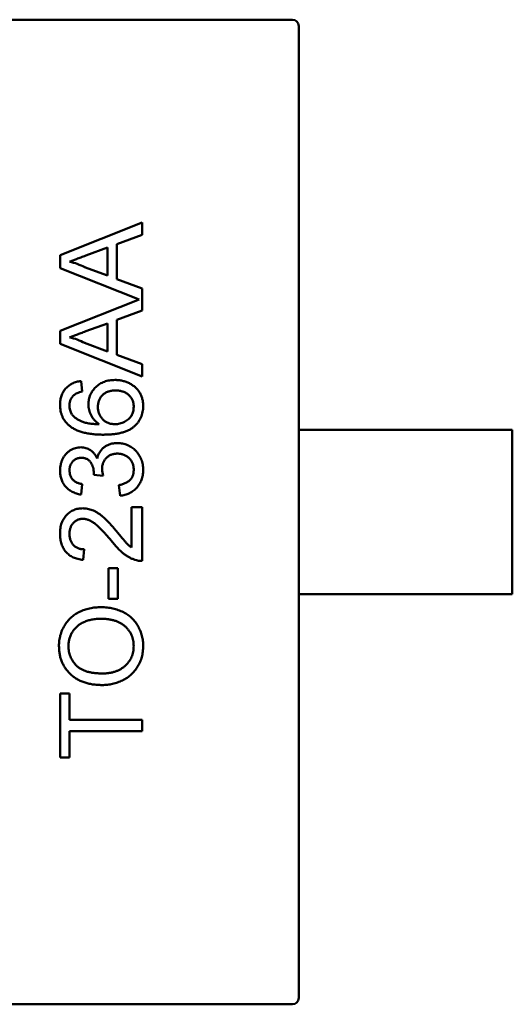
# Model space of a CAD drawing. Header units: millimetres. Extents: x 37 to 347, y 164 to 266.
# Tile 16 of 39: x 306.18 to 307.68, y 207.18 to 210.18. Entities that reach past the tile are written whole.
import ezdxf

# ---------------------------------------------------------------- set-up
doc = ezdxf.new("R2010")
doc.units = ezdxf.units.MM
doc.header["$LTSCALE"] = 0.75
doc.layers.add('Visible', color=7, linetype='Continuous', lineweight=50)

msp = doc.modelspace()

# ---------------------------------------------------------------- linework, layer by layer
at = {"layer": 'Visible'}
for p, q in [((307.0131, 210.1831), (305.3531, 210.1831)), ((307.0134, 210.1831), (307.0131, 210.1831)), ((307.0331, 210.1631), (307.0331, 210.1634)), ((307.0331, 208.9331), (307.0331, 210.1631)), ((306.3059, 209.4658), (306.5559, 209.5651)), ((306.5559, 209.5651), (306.5559, 209.5277)), ((306.5559, 209.5277), (306.479, 209.4993)), ((306.479, 209.4993), (306.479, 209.3927)), ((306.3059, 209.4261), (306.3059, 209.4658)), ((306.4501, 209.4886), (306.3844, 209.4643)), ((306.4501, 209.4033), (306.4501, 209.4886)), ((306.5464, 209.3306), (306.3059, 209.4261)), ((306.3809, 209.4289), (306.4501, 209.4033)), ((306.479, 209.3927), (306.5559, 209.3642)), ((306.5559, 209.3642), (306.5559, 209.2969)), ((306.3059, 209.2351), (306.5464, 209.3306)), ((306.5559, 209.2969), (306.479, 209.2685)), ((306.4501, 209.2579), (306.3844, 209.2336)), ((306.4501, 209.1725), (306.4501, 209.2579)), ((306.479, 209.2685), (306.479, 209.1619)), ((306.3059, 209.1953), (306.3059, 209.2351)), ((306.5559, 209.0961), (306.3059, 209.1953)), ((306.3809, 209.1981), (306.4501, 209.1725)), ((306.479, 209.1619), (306.5559, 209.1335)), ((306.5559, 209.1335), (306.5559, 209.0961)), ((306.37, 209.0822), (306.3732, 209.0501)), ((307.0331, 208.4331), (307.0331, 208.9331)), ((307.0331, 208.9331), (307.0509, 208.9331)), ((307.2291, 208.9331), (307.0509, 208.9331)), ((307.2291, 208.9331), (307.2872, 208.9331)), ((307.2872, 208.9331), (307.307, 208.9331)), ((307.307, 208.9331), (307.6831, 208.9331)), ((307.6831, 208.4331), (307.6831, 208.9331)), ((306.4373, 208.7934), (306.4085, 208.7967)), ((306.3732, 208.7681), (306.37, 208.736)), ((306.4886, 208.7328), (306.4854, 208.7649)), ((306.5239, 208.5753), (306.5239, 208.6976)), ((306.5239, 208.6976), (306.5559, 208.6976)), ((306.5559, 208.6976), (306.5559, 208.5341)), ((306.3796, 208.5694), (306.3764, 208.5373)), ((306.4533, 208.5117), (306.4822, 208.5117)), ((306.4533, 208.4187), (306.4533, 208.5117)), ((306.4822, 208.5117), (306.4822, 208.4187)), ((306.4822, 208.4187), (306.4533, 208.4187)), ((307.0331, 207.2031), (307.0331, 208.4331)), ((307.0331, 208.4331), (307.0509, 208.4331)), ((307.2291, 208.4331), (307.0509, 208.4331)), ((307.2291, 208.4331), (307.2872, 208.4331)), ((307.2872, 208.4331), (307.307, 208.4331)), ((307.307, 208.4331), (307.6831, 208.4331)), ((306.3059, 207.9347), (306.3059, 208.1303)), ((306.3059, 208.1303), (306.3348, 208.1303)), ((306.3348, 208.1303), (306.3348, 208.0501)), ((306.3348, 208.0501), (306.5559, 208.0501)), ((306.5559, 208.0501), (306.5559, 208.0149)), ((306.5559, 208.0149), (306.3348, 208.0149)), ((306.3348, 208.0149), (306.3348, 207.9347)), ((306.3348, 207.9347), (306.3059, 207.9347)), ((305.3531, 207.1831), (307.0131, 207.1831)), ((307.0131, 207.1831), (307.0134, 207.1831)), ((307.0331, 207.2028), (307.0331, 207.2031))]:
    msp.add_line(p, q, dxfattribs=at)
at = {"layer": 'Visible', "extrusion": (0, 0, -1)}
for centre, radius, start, end in [((-307.0131, 210.1631), 0.02, 90.864, 179.136), ((-306.3585, 208.8028), 0.0504, 181.7212, 186.981), ((-307.0131, 207.2031), 0.02, 180.864, 269.136)]:
    msp.add_arc(centre, radius, start, end, dxfattribs=at)
at = {"layer": 'Visible'}
for centre, radius, start, end in [((306.2931, 209.2623), 0.1883, 62.1865, 77.2078), ((306.2931, 209.0316), 0.1883, 62.1865, 77.2078), ((306.3878, 209.0077), 0.0531, 179.7398, 210.6494), ((306.5147, 208.8168), 0.0808, 181.8942, 196.8331), ((306.554, 208.5971), 0.063, 251.1528, 271.7031)]:
    msp.add_arc(centre, radius, start, end, dxfattribs=at)
for points, knots in [([(306.3844, 209.4643), (306.3819, 209.4634), (306.3769, 209.4616), (306.3697, 209.4589), (306.3629, 209.4564), (306.3565, 209.454), (306.3505, 209.4518), (306.3449, 209.4497), (306.3397, 209.4477), (306.3364, 209.4465), (306.3348, 209.446)], [0, 0, 0, 0, 0.153148, 0.299433, 0.436426, 0.565671, 0.686508, 0.799269, 0.903395, 1, 1, 1, 1]), ([(306.3844, 209.2336), (306.3819, 209.2326), (306.3769, 209.2308), (306.3697, 209.2281), (306.3629, 209.2256), (306.3565, 209.2232), (306.3505, 209.221), (306.3449, 209.219), (306.3397, 209.217), (306.3364, 209.2158), (306.3348, 209.2152)], [0, 0, 0, 0, 0.153148, 0.299433, 0.436426, 0.565671, 0.686508, 0.799269, 0.903395, 1, 1, 1, 1]), ([(306.3059, 209.01), (306.3059, 209.0125), (306.306, 209.0173), (306.3068, 209.0243), (306.3082, 209.031), (306.31, 209.0373), (306.3125, 209.0433), (306.3154, 209.049), (306.3188, 209.0543), (306.3229, 209.0593), (306.3273, 209.0638), (306.3322, 209.0679), (306.3375, 209.0715), (306.3432, 209.0746), (306.3493, 209.0773), (306.3559, 209.0795), (306.3628, 209.0811), (306.3676, 209.0818), (306.37, 209.0822)], [0, 0, 0, 0, 0.068499, 0.134572, 0.198208, 0.259784, 0.319951, 0.379508, 0.438814, 0.498497, 0.558182, 0.617438, 0.677522, 0.737959, 0.80033, 0.86409, 0.930622, 1, 1, 1, 1]), ([(306.3924, 209.0115), (306.3925, 209.014), (306.3926, 209.019), (306.3937, 209.0263), (306.3955, 209.0333), (306.398, 209.04), (306.4012, 209.0464), (306.4051, 209.0526), (306.4098, 209.0584), (306.415, 209.0639), (306.4208, 209.0689), (306.4271, 209.0734), (306.4339, 209.0771), (306.441, 209.0801), (306.4486, 209.0825), (306.4565, 209.0842), (306.4649, 209.0852), (306.4706, 209.0853), (306.4736, 209.0854)], [0, 0, 0, 0, 0.061347, 0.121203, 0.179863, 0.238152, 0.296252, 0.35519, 0.415676, 0.478379, 0.541524, 0.603977, 0.666513, 0.729491, 0.79371, 0.859736, 0.928449, 1, 1, 1, 1]), ([(306.4736, 209.0854), (306.4774, 209.0853), (306.4851, 209.085), (306.4963, 209.083), (306.5071, 209.0799), (306.5157, 209.0761), (306.5223, 209.0726), (306.5269, 209.0696), (306.5312, 209.0664), (306.5353, 209.0631), (306.539, 209.0594), (306.5424, 209.0555), (306.5455, 209.0513), (306.5484, 209.047), (306.5509, 209.0424), (306.5531, 209.0378), (306.555, 209.0329), (306.5565, 209.0279), (306.5577, 209.0227), (306.5585, 209.0174), (306.559, 209.0119), (306.5591, 209.0082), (306.5591, 209.0064)], [0, 0, 0, 0, 0.088899, 0.17544, 0.261633, 0.34801, 0.390819, 0.432814, 0.473776, 0.514166, 0.554107, 0.594121, 0.63362, 0.673585, 0.71348, 0.75336, 0.792891, 0.833007, 0.873643, 0.914893, 0.95695, 1, 1, 1, 1]), ([(306.3732, 209.0501), (306.3705, 209.0494), (306.3653, 209.0481), (306.3582, 209.0454), (306.3523, 209.0424), (306.3491, 209.0398), (306.3476, 209.0386)], [0, 0, 0, 0, 0.299802, 0.564331, 0.796204, 1, 1, 1, 1]), ([(306.4746, 209.0533), (306.4726, 209.0533), (306.4686, 209.0532), (306.4629, 209.0526), (306.4575, 209.0516), (306.4525, 209.05), (306.4477, 209.0481), (306.4433, 209.0458), (306.4392, 209.043), (306.4355, 209.0398), (306.4321, 209.0362), (306.4292, 209.0324), (306.4268, 209.0282), (306.4247, 209.0237), (306.4232, 209.0188), (306.4221, 209.0137), (306.4214, 209.0083), (306.4213, 209.0046), (306.4213, 209.0027)], [0, 0, 0, 0, 0.072229, 0.141252, 0.207439, 0.270245, 0.331238, 0.391254, 0.450152, 0.509008, 0.567734, 0.625726, 0.683708, 0.742407, 0.803094, 0.865865, 0.931379, 1, 1, 1, 1]), ([(306.5303, 209.0039), (306.5302, 209.0057), (306.5301, 209.0092), (306.5294, 209.0143), (306.5283, 209.0192), (306.5266, 209.0238), (306.5245, 209.0281), (306.5219, 209.0322), (306.5188, 209.0361), (306.5153, 209.0396), (306.5114, 209.0429), (306.5071, 209.0456), (306.5026, 209.0481), (306.4976, 209.05), (306.4923, 209.0515), (306.4867, 209.0526), (306.4807, 209.0532), (306.4767, 209.0533), (306.4746, 209.0533)], [0, 0, 0, 0, 0.063965, 0.124854, 0.184383, 0.242748, 0.2999, 0.357059, 0.415719, 0.475258, 0.535508, 0.596291, 0.657728, 0.721052, 0.786261, 0.853834, 0.925318, 1, 1, 1, 1]), ([(306.3343, 208.946), (306.332, 208.948), (306.3276, 208.952), (306.3218, 208.9588), (306.3168, 208.966), (306.3128, 208.9738), (306.3097, 208.9822), (306.3075, 208.991), (306.3062, 209.0003), (306.306, 209.0067), (306.3059, 209.01)], [0, 0, 0, 0, 0.125625, 0.247619, 0.368528, 0.488104, 0.609878, 0.735382, 0.864448, 1, 1, 1, 1]), ([(306.3476, 209.0386), (306.3465, 209.0375), (306.3445, 209.0355), (306.3419, 209.0321), (306.3397, 209.0285), (306.3379, 209.0247), (306.3365, 209.0208), (306.3355, 209.0167), (306.3349, 209.0123), (306.3348, 209.0094), (306.3348, 209.0079)], [0, 0, 0, 0, 0.128545, 0.252818, 0.375212, 0.497113, 0.618546, 0.742222, 0.869458, 1, 1, 1, 1]), ([(306.4254, 208.9508), (306.4227, 208.9527), (306.4175, 208.9564), (306.4107, 208.9629), (306.405, 208.97), (306.4004, 208.9777), (306.3969, 208.9859), (306.3943, 208.9943), (306.3927, 209.0028), (306.3925, 209.0086), (306.3924, 209.0115)], [0, 0, 0, 0, 0.13549, 0.265229, 0.390778, 0.51542, 0.638317, 0.759642, 0.878902, 1, 1, 1, 1]), ([(306.3422, 208.9806), (306.3439, 208.9785), (306.3474, 208.9742), (306.354, 208.9686), (306.3617, 208.9636), (306.3688, 208.96), (306.3752, 208.9574), (306.3807, 208.9557), (306.3867, 208.9542), (306.3934, 208.953), (306.4005, 208.9521), (306.4083, 208.9513), (306.4167, 208.9509), (306.4224, 208.9508), (306.4254, 208.9508)], [0, 0, 0, 0, 0.088609, 0.181893, 0.280787, 0.38702, 0.444107, 0.506454, 0.574396, 0.647656, 0.726426, 0.811458, 0.90278, 1, 1, 1, 1]), ([(306.4213, 209.0027), (306.4213, 209.0009), (306.4214, 208.9974), (306.4221, 208.9923), (306.4232, 208.9873), (306.4248, 208.9826), (306.4268, 208.9781), (306.4292, 208.9738), (306.4322, 208.9697), (306.4355, 208.9658), (306.4392, 208.9623), (306.4432, 208.9592), (306.4475, 208.9566), (306.452, 208.9544), (306.4568, 208.9528), (306.462, 208.9516), (306.4673, 208.9509), (306.471, 208.9508), (306.4729, 208.9508)], [0, 0, 0, 0, 0.064812, 0.127718, 0.189086, 0.249562, 0.309738, 0.370215, 0.431085, 0.493911, 0.55657, 0.617553, 0.678119, 0.739063, 0.801665, 0.864956, 0.93089, 1, 1, 1, 1]), ([(306.5591, 209.0064), (306.559, 209.0032), (306.5589, 208.997), (306.5575, 208.9879), (306.5553, 208.9793), (306.5522, 208.9712), (306.5483, 208.9634), (306.5435, 208.9561), (306.5377, 208.9493), (306.5311, 208.9429), (306.5235, 208.9372), (306.5147, 208.9322), (306.5048, 208.928), (306.4938, 208.9246), (306.4816, 208.922), (306.4684, 208.9201), (306.454, 208.9189), (306.444, 208.9188), (306.4389, 208.9187)], [0, 0, 0, 0, 0.056157, 0.110133, 0.162537, 0.213912, 0.265146, 0.31651, 0.369179, 0.423123, 0.479276, 0.538691, 0.601978, 0.670125, 0.74365, 0.82281, 0.908261, 1, 1, 1, 1]), ([(306.4729, 208.9508), (306.4754, 208.9509), (306.4804, 208.951), (306.4878, 208.9524), (306.495, 208.9546), (306.502, 208.9576), (306.5085, 208.9614), (306.5142, 208.9658), (306.5191, 208.9709), (306.5232, 208.9765), (306.5264, 208.9827), (306.5286, 208.9894), (306.53, 208.9965), (306.5302, 209.0014), (306.5303, 209.0039)], [0, 0, 0, 0, 0.086177, 0.171222, 0.257573, 0.34515, 0.431508, 0.513644, 0.593539, 0.672806, 0.752058, 0.831493, 0.913823, 1, 1, 1, 1]), ([(306.4389, 208.9187), (306.4359, 208.9187), (306.4301, 208.9188), (306.4216, 208.9192), (306.4134, 208.9196), (306.4055, 208.9204), (306.3978, 208.9213), (306.3905, 208.9225), (306.3835, 208.9239), (306.3769, 208.9255), (306.3704, 208.9273), (306.3644, 208.9293), (306.3586, 208.9315), (306.3531, 208.934), (306.3479, 208.9366), (306.3431, 208.9395), (306.3385, 208.9426), (306.3357, 208.9448), (306.3343, 208.946)], [0, 0, 0, 0, 0.080034, 0.157854, 0.232564, 0.304731, 0.374384, 0.441663, 0.506048, 0.568692, 0.628715, 0.687238, 0.743227, 0.797567, 0.850239, 0.901629, 0.951067, 1, 1, 1, 1]), ([(306.419, 208.8462), (306.4195, 208.848), (306.4204, 208.8515), (306.4222, 208.8565), (306.4244, 208.8613), (306.4268, 208.8658), (306.4297, 208.8699), (306.4328, 208.8738), (306.4364, 208.8774), (306.4403, 208.8806), (306.4444, 208.8836), (306.4489, 208.8861), (306.4535, 208.8882), (306.4585, 208.8901), (306.4637, 208.8914), (306.4691, 208.8924), (306.4748, 208.893), (306.4787, 208.893), (306.4807, 208.8931)], [0, 0, 0, 0, 0.065828, 0.128938, 0.190858, 0.251186, 0.310974, 0.37005, 0.429672, 0.489507, 0.549975, 0.610075, 0.670915, 0.732909, 0.796711, 0.861825, 0.929892, 1, 1, 1, 1]), ([(306.4807, 208.8931), (306.4834, 208.893), (306.4887, 208.8929), (306.4964, 208.8918), (306.5039, 208.8899), (306.511, 208.8873), (306.5179, 208.8841), (306.5244, 208.88), (306.5306, 208.8752), (306.5364, 208.8698), (306.5418, 208.8638), (306.5464, 208.8574), (306.5503, 208.8505), (306.5535, 208.8433), (306.556, 208.8357), (306.5579, 208.8277), (306.5589, 208.8193), (306.559, 208.8135), (306.5591, 208.8106)], [0, 0, 0, 0, 0.063503, 0.124805, 0.18492, 0.244376, 0.303775, 0.364133, 0.425376, 0.488388, 0.551743, 0.61386, 0.67564, 0.737737, 0.800417, 0.864658, 0.930985, 1, 1, 1, 1]), ([(306.3059, 208.8091), (306.306, 208.8124), (306.3062, 208.8188), (306.3079, 208.8282), (306.3106, 208.8373), (306.3143, 208.8458), (306.3189, 208.8537), (306.3244, 208.8607), (306.3308, 208.8667), (306.3378, 208.8715), (306.3453, 208.8754), (306.3531, 208.8782), (306.3612, 208.8799), (306.3667, 208.8802), (306.3695, 208.8803)], [0, 0, 0, 0, 0.092054, 0.181008, 0.26913, 0.357137, 0.443549, 0.526433, 0.607453, 0.688385, 0.767854, 0.845531, 0.922529, 1, 1, 1, 1]), ([(306.3695, 208.8803), (306.3721, 208.8802), (306.3772, 208.8799), (306.3847, 208.8783), (306.3918, 208.8755), (306.3985, 208.8718), (306.4047, 208.8669), (306.4102, 208.861), (306.4152, 208.854), (306.4177, 208.8488), (306.419, 208.8462)], [0, 0, 0, 0, 0.121951, 0.240787, 0.35855, 0.479066, 0.601519, 0.727551, 0.859932, 1, 1, 1, 1]), ([(306.4804, 208.861), (306.4788, 208.861), (306.4755, 208.8609), (306.4708, 208.8603), (306.4663, 208.8593), (306.462, 208.8578), (306.4579, 208.8559), (306.454, 208.8537), (306.4504, 208.8509), (306.447, 208.8479), (306.4439, 208.8445), (306.4413, 208.8408), (306.439, 208.8369), (306.4371, 208.8328), (306.4357, 208.8285), (306.4346, 208.8239), (306.434, 208.8191), (306.4339, 208.8158), (306.4339, 208.8142)], [0, 0, 0, 0, 0.067051, 0.13118, 0.193722, 0.254499, 0.314763, 0.375117, 0.436023, 0.498297, 0.560571, 0.621619, 0.681973, 0.742853, 0.804272, 0.867473, 0.932273, 1, 1, 1, 1]), ([(306.5303, 208.8118), (306.5302, 208.8136), (306.5302, 208.8171), (306.5294, 208.8223), (306.5284, 208.8273), (306.5267, 208.8319), (306.5247, 208.8362), (306.5223, 208.8403), (306.5194, 208.8441), (306.516, 208.8476), (306.5123, 208.8507), (306.5084, 208.8535), (306.5043, 208.8558), (306.4999, 208.8578), (306.4953, 208.8592), (306.4906, 208.8603), (306.4856, 208.8609), (306.4822, 208.861), (306.4804, 208.861)], [0, 0, 0, 0, 0.069461, 0.135658, 0.19962, 0.261651, 0.322053, 0.38234, 0.443223, 0.50493, 0.56682, 0.6276, 0.687476, 0.747351, 0.808174, 0.870133, 0.933721, 1, 1, 1, 1]), ([(306.3705, 208.8482), (306.3692, 208.8482), (306.3668, 208.8481), (306.3631, 208.8476), (306.3597, 208.8468), (306.3564, 208.8456), (306.3532, 208.8441), (306.3503, 208.8422), (306.3475, 208.8401), (306.3449, 208.8376), (306.3425, 208.8349), (306.3404, 208.8319), (306.3386, 208.8287), (306.3373, 208.8254), (306.3361, 208.8218), (306.3353, 208.8181), (306.3348, 208.8142), (306.3348, 208.8115), (306.3348, 208.8101)], [0, 0, 0, 0, 0.065093, 0.127304, 0.188122, 0.247131, 0.306077, 0.365678, 0.426103, 0.487841, 0.550317, 0.611805, 0.672737, 0.734883, 0.79768, 0.862475, 0.929775, 1, 1, 1, 1]), ([(306.4088, 208.8013), (306.4087, 208.8043), (306.4085, 208.8101), (306.4067, 208.8185), (306.4038, 208.8265), (306.4003, 208.8327), (306.3971, 208.8372), (306.3942, 208.8401), (306.3911, 208.8427), (306.3875, 208.8447), (306.3837, 208.8463), (306.3796, 208.8474), (306.3751, 208.8481), (306.3721, 208.8482), (306.3705, 208.8482)], [0, 0, 0, 0, 0.129789, 0.254605, 0.378435, 0.50292, 0.565018, 0.624848, 0.683448, 0.742765, 0.802757, 0.86522, 0.930779, 1, 1, 1, 1]), ([(306.37, 208.736), (306.3675, 208.7365), (306.3627, 208.7375), (306.3556, 208.7395), (306.3491, 208.742), (306.3429, 208.7449), (306.3372, 208.7482), (306.3319, 208.752), (306.327, 208.7562), (306.3226, 208.7608), (306.3187, 208.7658), (306.3152, 208.7711), (306.3124, 208.7767), (306.31, 208.7827), (306.3081, 208.7889), (306.3069, 208.7954), (306.306, 208.8022), (306.3059, 208.8068), (306.3059, 208.8091)], [0, 0, 0, 0, 0.071036, 0.139343, 0.204958, 0.268332, 0.330129, 0.390664, 0.450861, 0.510587, 0.570374, 0.629455, 0.687994, 0.747581, 0.807839, 0.870034, 0.93381, 1, 1, 1, 1]), ([(306.3348, 208.8101), (306.3349, 208.8075), (306.3351, 208.8023), (306.3369, 208.7949), (306.3399, 208.7882), (306.3435, 208.7832), (306.3469, 208.7796), (306.3498, 208.7772), (306.3529, 208.7751), (306.3564, 208.7732), (306.3602, 208.7715), (306.3642, 208.77), (306.3686, 208.7689), (306.3717, 208.7684), (306.3732, 208.7681)], [0, 0, 0, 0, 0.127797, 0.246795, 0.362284, 0.477652, 0.536237, 0.59559, 0.656344, 0.719085, 0.784349, 0.852876, 0.924551, 1, 1, 1, 1]), ([(306.4854, 208.7649), (306.4873, 208.7653), (306.491, 208.7661), (306.4964, 208.7677), (306.5013, 208.7694), (306.5058, 208.7715), (306.5099, 208.7735), (306.5136, 208.7759), (306.5169, 208.7785), (306.5198, 208.7812), (306.5223, 208.7842), (306.5244, 208.7874), (306.5262, 208.7909), (306.5277, 208.7946), (306.5288, 208.7986), (306.5297, 208.8027), (306.5302, 208.8072), (306.5302, 208.8102), (306.5303, 208.8118)], [0, 0, 0, 0, 0.082566, 0.15976, 0.233155, 0.301356, 0.365752, 0.426437, 0.484185, 0.539549, 0.593156, 0.647048, 0.701446, 0.757, 0.81384, 0.873058, 0.934963, 1, 1, 1, 1]), ([(306.5591, 208.8106), (306.5591, 208.808), (306.559, 208.8028), (306.5579, 208.7952), (306.5565, 208.788), (306.5543, 208.7811), (306.5516, 208.7746), (306.5481, 208.7684), (306.5442, 208.7625), (306.5396, 208.757), (306.5345, 208.752), (306.529, 208.7475), (306.5231, 208.7437), (306.517, 208.7403), (306.5104, 208.7375), (306.5034, 208.7354), (306.4961, 208.7337), (306.4911, 208.7331), (306.4886, 208.7328)], [0, 0, 0, 0, 0.067794, 0.133464, 0.196934, 0.258481, 0.319787, 0.380431, 0.44099, 0.502867, 0.564806, 0.625526, 0.685604, 0.746041, 0.807347, 0.869717, 0.93379, 1, 1, 1, 1]), ([(306.3059, 208.6174), (306.306, 208.6203), (306.3061, 208.626), (306.307, 208.6342), (306.3086, 208.6419), (306.3107, 208.6492), (306.3135, 208.656), (306.317, 208.6624), (306.321, 208.6683), (306.3256, 208.6737), (306.3307, 208.6785), (306.3361, 208.6828), (306.3419, 208.6863), (306.3479, 208.6893), (306.3542, 208.6916), (306.3609, 208.6932), (306.3678, 208.6942), (306.3725, 208.6943), (306.3749, 208.6944)], [0, 0, 0, 0, 0.074712, 0.145539, 0.213339, 0.278615, 0.342094, 0.40389, 0.465063, 0.526577, 0.587328, 0.64638, 0.704345, 0.761672, 0.819418, 0.878039, 0.937796, 1, 1, 1, 1]), ([(306.3749, 208.6944), (306.3774, 208.6943), (306.3823, 208.6942), (306.3897, 208.6931), (306.3971, 208.6912), (306.4044, 208.6888), (306.4118, 208.6855), (306.4193, 208.6812), (306.427, 208.676), (306.4335, 208.671), (306.439, 208.6663), (306.4435, 208.6621), (306.4482, 208.6573), (306.4535, 208.6521), (306.459, 208.6461), (306.4649, 208.6396), (306.4711, 208.6325), (306.4753, 208.6276), (306.4775, 208.625)], [0, 0, 0, 0, 0.057945, 0.116018, 0.174826, 0.234683, 0.296827, 0.364061, 0.436192, 0.51426, 0.556976, 0.604856, 0.657675, 0.715751, 0.77884, 0.847501, 0.921228, 1, 1, 1, 1]), ([(306.3752, 208.6623), (306.3738, 208.6623), (306.3711, 208.6622), (306.367, 208.6616), (306.3631, 208.6607), (306.3595, 208.6592), (306.3559, 208.6575), (306.3526, 208.6552), (306.3494, 208.6527), (306.3464, 208.6497), (306.3436, 208.6465), (306.3413, 208.6429), (306.3392, 208.6392), (306.3376, 208.6351), (306.3363, 208.6309), (306.3354, 208.6264), (306.3349, 208.6216), (306.3348, 208.6184), (306.3348, 208.6167)], [0, 0, 0, 0, 0.061762, 0.121174, 0.179421, 0.236843, 0.294322, 0.353191, 0.412721, 0.474522, 0.537057, 0.599591, 0.662367, 0.725246, 0.790316, 0.857724, 0.927232, 1, 1, 1, 1]), ([(306.4624, 208.5951), (306.4597, 208.5983), (306.4545, 208.6045), (306.4467, 208.6133), (306.4396, 208.6213), (306.4328, 208.6284), (306.4265, 208.6346), (306.4208, 208.6401), (306.4156, 208.6448), (306.4107, 208.6487), (306.406, 208.6519), (306.4015, 208.6547), (306.397, 208.657), (306.3926, 208.6589), (306.3882, 208.6605), (306.3838, 208.6615), (306.3795, 208.6622), (306.3766, 208.6623), (306.3752, 208.6623)], [0, 0, 0, 0, 0.11141, 0.214526, 0.309417, 0.396087, 0.474284, 0.544374, 0.60642, 0.660582, 0.709794, 0.756451, 0.800767, 0.843168, 0.884295, 0.923885, 0.962359, 1, 1, 1, 1]), ([(306.4775, 208.625), (306.4793, 208.6228), (306.4827, 208.6186), (306.4876, 208.6127), (306.4921, 208.6074), (306.4961, 208.6026), (306.4997, 208.5984), (306.5027, 208.5948), (306.5054, 208.5918), (306.5096, 208.5873), (306.5154, 208.5815), (306.5211, 208.5773), (306.5239, 208.5753)], [0, 0, 0, 0, 0.1242, 0.23683, 0.339495, 0.431254, 0.511455, 0.581223, 0.640495, 0.688308, 0.850333, 1, 1, 1, 1]), ([(306.3764, 208.5373), (306.3736, 208.5376), (306.3682, 208.5383), (306.3603, 208.5399), (306.353, 208.5421), (306.3461, 208.5448), (306.3398, 208.5481), (306.3339, 208.5519), (306.3287, 208.5564), (306.3239, 208.5613), (306.3196, 208.5667), (306.3159, 208.5727), (306.3128, 208.579), (306.3103, 208.5859), (306.3083, 208.5931), (306.3069, 208.6008), (306.3061, 208.609), (306.306, 208.6146), (306.3059, 208.6174)], [0, 0, 0, 0, 0.070675, 0.137493, 0.201473, 0.262869, 0.32255, 0.380737, 0.43822, 0.495487, 0.553484, 0.611346, 0.670644, 0.731587, 0.794183, 0.859445, 0.928208, 1, 1, 1, 1]), ([(306.3348, 208.6167), (306.3348, 208.615), (306.3349, 208.6116), (306.3354, 208.6066), (306.3363, 208.6019), (306.3376, 208.5975), (306.3393, 208.5933), (306.3414, 208.5894), (306.3438, 208.5857), (306.3466, 208.5823), (306.3497, 208.5793), (306.3531, 208.5766), (306.3569, 208.5744), (306.3609, 208.5726), (306.3651, 208.5712), (306.3697, 208.5701), (306.3746, 208.5695), (306.3779, 208.5694), (306.3796, 208.5694)], [0, 0, 0, 0, 0.070696, 0.138358, 0.20337, 0.2657, 0.327256, 0.386512, 0.445858, 0.505173, 0.56378, 0.622343, 0.680824, 0.739795, 0.800801, 0.864239, 0.930631, 1, 1, 1, 1]), ([(306.5337, 208.5375), (306.5307, 208.5385), (306.5248, 208.5407), (306.5162, 208.5451), (306.5076, 208.5502), (306.5007, 208.5552), (306.4951, 208.5598), (306.4907, 208.5637), (306.4863, 208.5679), (306.4817, 208.5726), (306.477, 208.5776), (306.4722, 208.5831), (306.4673, 208.5889), (306.4641, 208.593), (306.4624, 208.5951)], [0, 0, 0, 0, 0.100388, 0.204407, 0.310686, 0.422157, 0.480685, 0.543238, 0.6095, 0.679555, 0.753841, 0.831641, 0.913813, 1, 1, 1, 1]), ([(306.3027, 208.2746), (306.3027, 208.2775), (306.3028, 208.2831), (306.3036, 208.2914), (306.3049, 208.2994), (306.3067, 208.3073), (306.309, 208.3149), (306.3118, 208.3224), (306.3152, 208.3296), (306.319, 208.3366), (306.3233, 208.3433), (306.3281, 208.3496), (306.3332, 208.3554), (306.3387, 208.361), (306.3446, 208.366), (306.351, 208.3707), (306.3577, 208.3749), (306.3649, 208.3787), (306.3723, 208.3821), (306.38, 208.385), (306.3879, 208.3875), (306.3961, 208.3896), (306.4046, 208.3911), (306.4133, 208.3923), (306.4222, 208.3929), (306.4282, 208.393), (306.4313, 208.3931)], [0, 0, 0, 0, 0.043099, 0.085587, 0.126908, 0.167967, 0.20845, 0.249025, 0.289281, 0.33001, 0.370598, 0.410466, 0.450033, 0.489688, 0.529116, 0.569037, 0.609703, 0.650759, 0.692509, 0.734219, 0.776707, 0.819552, 0.863351, 0.907839, 0.953334, 1, 1, 1, 1]), ([(306.4313, 208.3931), (306.4344, 208.393), (306.4405, 208.3929), (306.4496, 208.3922), (306.4584, 208.391), (306.467, 208.3894), (306.4753, 208.3872), (306.4834, 208.3846), (306.4912, 208.3815), (306.4988, 208.378), (306.506, 208.374), (306.5128, 208.3696), (306.5191, 208.3647), (306.525, 208.3596), (306.5304, 208.3539), (306.5353, 208.3479), (306.5399, 208.3415), (306.5439, 208.3347), (306.5474, 208.3277), (306.5506, 208.3205), (306.5532, 208.3132), (306.5554, 208.3057), (306.557, 208.2981), (306.5582, 208.2904), (306.559, 208.2825), (306.5591, 208.2772), (306.5591, 208.2745)], [0, 0, 0, 0, 0.04756, 0.093962, 0.139112, 0.183626, 0.227457, 0.270703, 0.313611, 0.35626, 0.398366, 0.439557, 0.480045, 0.519888, 0.559658, 0.599421, 0.639208, 0.679668, 0.72002, 0.759859, 0.79956, 0.839199, 0.878956, 0.918794, 0.959083, 1, 1, 1, 1]), ([(306.4311, 208.3578), (306.4286, 208.3578), (306.4237, 208.3578), (306.4166, 208.3572), (306.4097, 208.3565), (306.403, 208.3554), (306.3965, 208.3539), (306.3903, 208.3523), (306.3843, 208.3502), (306.3786, 208.3478), (306.3732, 208.3452), (306.368, 208.3422), (306.3632, 208.339), (306.3587, 208.3355), (306.3546, 208.3316), (306.3507, 208.3275), (306.3471, 208.323), (306.3439, 208.3184), (306.341, 208.3135), (306.3385, 208.3084), (306.3363, 208.3032), (306.3346, 208.2978), (306.3332, 208.2923), (306.3322, 208.2866), (306.3317, 208.2808), (306.3316, 208.2768), (306.3315, 208.2748)], [0, 0, 0, 0, 0.050852, 0.099752, 0.147438, 0.194086, 0.239171, 0.28334, 0.326577, 0.368936, 0.410572, 0.451051, 0.490877, 0.530044, 0.568937, 0.607578, 0.64642, 0.685679, 0.724799, 0.763513, 0.802173, 0.84074, 0.879649, 0.919071, 0.959098, 1, 1, 1, 1]), ([(306.5303, 208.2743), (306.5302, 208.2773), (306.53, 208.2831), (306.5288, 208.2917), (306.5267, 208.2998), (306.524, 208.3076), (306.5202, 208.3149), (306.5159, 208.3219), (306.5105, 208.3283), (306.5045, 208.3344), (306.4977, 208.3399), (306.4902, 208.3448), (306.4819, 208.3488), (306.4731, 208.3522), (306.4635, 208.3547), (306.4533, 208.3565), (306.4424, 208.3576), (306.4349, 208.3578), (306.4311, 208.3578)], [0, 0, 0, 0, 0.061055, 0.119545, 0.176806, 0.232956, 0.288583, 0.344667, 0.401662, 0.46054, 0.520477, 0.581213, 0.643431, 0.707961, 0.775371, 0.846414, 0.921152, 1, 1, 1, 1]), ([(306.4342, 208.1559), (306.4292, 208.156), (306.4194, 208.1562), (306.4052, 208.1577), (306.3918, 208.1603), (306.3793, 208.164), (306.3676, 208.1686), (306.3567, 208.1743), (306.3467, 208.1811), (306.3375, 208.1889), (306.3294, 208.1975), (306.3222, 208.2067), (306.3162, 208.2165), (306.3112, 208.227), (306.3074, 208.2381), (306.3047, 208.2497), (306.303, 208.262), (306.3028, 208.2704), (306.3027, 208.2746)], [0, 0, 0, 0, 0.075226, 0.146575, 0.2145, 0.27953, 0.342403, 0.403496, 0.463762, 0.523864, 0.583252, 0.641302, 0.698898, 0.756295, 0.814628, 0.874325, 0.935783, 1, 1, 1, 1]), ([(306.3315, 208.2748), (306.3316, 208.272), (306.3317, 208.2665), (306.3329, 208.2583), (306.3348, 208.2505), (306.3373, 208.2429), (306.3407, 208.2356), (306.3449, 208.2287), (306.3497, 208.222), (306.3552, 208.2157), (306.3616, 208.2098), (306.3692, 208.2048), (306.3777, 208.2006), (306.3872, 208.1971), (306.3976, 208.1944), (306.4091, 208.1925), (306.4215, 208.1914), (306.4301, 208.1912), (306.4346, 208.1912)], [0, 0, 0, 0, 0.055943, 0.110382, 0.164048, 0.216759, 0.269601, 0.323009, 0.377581, 0.433449, 0.490922, 0.550625, 0.613117, 0.679861, 0.751358, 0.828261, 0.910795, 1, 1, 1, 1]), ([(306.5591, 208.2745), (306.5591, 208.2716), (306.559, 208.2659), (306.5581, 208.2575), (306.5569, 208.2493), (306.555, 208.2413), (306.5526, 208.2336), (306.5497, 208.2261), (306.5463, 208.2188), (306.5423, 208.2119), (306.5379, 208.2052), (306.5331, 208.1989), (306.5279, 208.193), (306.5222, 208.1876), (306.5163, 208.1826), (306.5099, 208.178), (306.5032, 208.1738), (306.4961, 208.1701), (306.4888, 208.1667), (306.4813, 208.1639), (306.4737, 208.1614), (306.466, 208.1594), (306.4582, 208.1578), (306.4503, 208.1568), (306.4423, 208.156), (306.4369, 208.1559), (306.4342, 208.1559)], [0, 0, 0, 0, 0.044697, 0.088534, 0.131409, 0.173814, 0.215715, 0.257247, 0.298848, 0.340604, 0.382029, 0.42297, 0.463632, 0.504048, 0.544591, 0.584964, 0.626265, 0.667979, 0.709943, 0.751382, 0.792619, 0.833948, 0.875008, 0.916446, 0.957907, 1, 1, 1, 1]), ([(306.4346, 208.1912), (306.4382, 208.1912), (306.4453, 208.1913), (306.4555, 208.1925), (306.4652, 208.1944), (306.4743, 208.1969), (306.4828, 208.2003), (306.4907, 208.2043), (306.4981, 208.2092), (306.5047, 208.2147), (306.5107, 208.2208), (306.516, 208.2273), (306.5204, 208.2343), (306.524, 208.2415), (306.5268, 208.2492), (306.5288, 208.2573), (306.53, 208.2657), (306.5302, 208.2714), (306.5303, 208.2743)], [0, 0, 0, 0, 0.075964, 0.148125, 0.217201, 0.2833, 0.347202, 0.4093, 0.470426, 0.531588, 0.591739, 0.650258, 0.707303, 0.764208, 0.821148, 0.879119, 0.938423, 1, 1, 1, 1])]:
    msp.add_open_spline(points, degree=3, knots=knots, dxfattribs=at)

doc.saveas('drawing.dxf')
